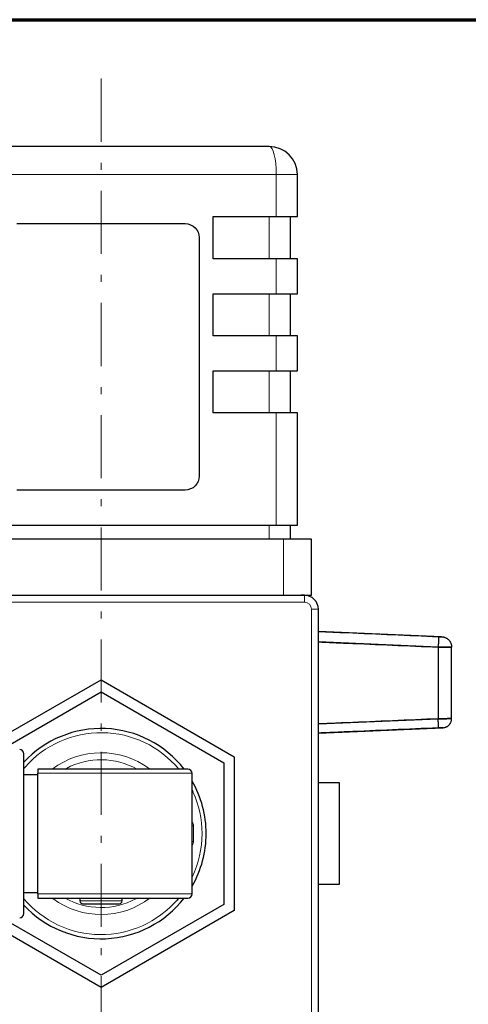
# Model space of a CAD drawing. Header units: millimetres. Extents: x 18 to 610, y -123 to 280.
# Tile 10 of 53: x 242 to 274, y 210 to 280. Entities that reach past the tile are written whole.
import ezdxf

# ---------------------------------------------------------------- set-up
doc = ezdxf.new("R2010")
doc.units = ezdxf.units.MM
doc.linetypes.add('CENTER', pattern=[8, 4.5, -1.5, 0.5, -1.5])
doc.linetypes.add('SOLID', pattern=[0])

# ---------------------------------------------------------------- blocks, each defined once
blk = doc.blocks.new('BlockOfViews_3')
at = {"linetype": 'SOLID', "lineweight": 30}
for p, q in [((259.424, 270.99, 72.502), (235.424, 270.99, 72.502)), ((261.424, 265.99, 73.002), (261.424, 268.99, 73.002)), ((241.424, 265.49, 74.502), (253.424, 265.49, 74.502)), ((255.424, 262.99, 74.502), (255.424, 265.99, 74.502)), ((255.424, 265.99, 74.502), (259.924, 265.99, 74.502)), ((260.924, 262.99, 72.502), (260.924, 265.99, 72.502)), ((254.424, 264.49, 74.502), (254.424, 247.49, 74.502)), ((259.924, 262.99, 74.502), (255.424, 262.99, 74.502)), ((261.424, 260.49, 73.002), (261.424, 262.99, 73.002)), ((255.424, 257.49, 74.502), (255.424, 260.49, 74.502)), ((255.424, 260.49, 74.502), (259.924, 260.49, 74.502)), ((260.924, 257.49, 72.502), (260.924, 260.49, 72.502)), ((259.924, 257.49, 74.502), (255.424, 257.49, 74.502)), ((261.424, 254.99, 73.002), (261.424, 257.49, 73.002)), ((255.424, 251.99, 74.502), (255.424, 254.99, 74.502)), ((255.424, 254.99, 74.502), (259.924, 254.99, 74.502)), ((260.924, 251.99, 72.502), (260.924, 254.99, 72.502)), ((259.924, 251.99, 74.502), (255.424, 251.99, 74.502)), ((261.424, 243.99, 73.002), (261.424, 251.99, 73.002)), ((253.424, 246.49, 74.502), (241.424, 246.49, 74.502)), ((234.924, 243.99, 74.502), (259.924, 243.99, 74.502)), ((260.924, 242.99, 72.502), (260.924, 243.99, 72.502)), ((260.424, 242.99, 75.502), (234.424, 242.99, 75.502)), ((262.424, 238.99, 73.502), (262.424, 242.99, 73.502)), ((234.424, 238.99, 75.502), (260.424, 238.99, 75.502)), ((261.924, 238.99, 75.044), (261.697, 238.99, 75.044)), ((262.924, 206.99, 75.044), (262.924, 237.99, 75.044)), ((271.707, 236.03, -35.411), (262.924, 236.414, -36.002)), ((271.468, 235.29, -34.414), (262.924, 235.658, -34.041)), ((271.468, 235.29, -34.414), (271.468, 230.179, -34.414)), ((272.424, 230.192, -35.413), (272.424, 235.28, -35.413)), ((237.924, 227.475, 77.544), (247.424, 232.96, 77.544)), ((247.424, 232.96, 77.544), (256.924, 227.475, 77.544)), ((239.19, 227.34, 77.544), (247.424, 232.094, 77.544)), ((247.424, 232.094, 77.544), (256.174, 227.042, 77.544)), ((262.924, 229.811, -34.041), (271.468, 230.179, -34.414)), ((262.924, 229.154, -36.007), (271.803, 229.543, -35.411)), ((271.804, 229.543, -35.419), (271.803, 229.543, -35.411)), ((256.174, 227.042, 77.544), (256.174, 216.938, 77.544)), ((256.924, 227.475, 77.544), (256.924, 216.505, 77.544)), ((242.924, 226.19, 94.988), (241.924, 226.19, 94.988)), ((242.924, 217.69, 99.735), (242.924, 226.29, 99.735)), ((253.924, 217.69, 95.044), (253.924, 226.29, 95.044)), ((264.424, 225.604, 24.554), (262.924, 225.604, 24.554)), ((262.924, 218.376, 24.554), (264.424, 218.376, 24.554)), ((241.924, 217.79, 94.988), (242.924, 217.79, 94.988)), ((245.924, 217.39, 86.845), (245.924, 217.19, 86.844)), ((248.924, 217.19, 86.844), (248.924, 217.39, 86.844)), ((247.424, 211.02, 77.544), (237.924, 216.505, 77.544)), ((247.424, 211.886, 77.544), (239.19, 216.64, 77.544)), ((256.174, 216.938, 77.544), (247.424, 211.886, 77.544)), ((256.924, 216.505, 77.544), (247.424, 211.02, 77.544))]:
    blk.add_line(p, q, dxfattribs=at)
at = {"color": 196, "linetype": 'SOLID', "lineweight": 9}
for p, q in [((234.924, 268.99, 74.502), (259.924, 268.99, 74.502)), ((259.924, 265.99, 74.502), (259.924, 268.99, 74.502)), ((259.424, 262.99, 74.002), (259.424, 265.99, 74.002)), ((259.924, 260.49, 74.502), (259.924, 262.99, 74.502)), ((259.424, 257.49, 74.002), (259.424, 260.49, 74.002)), ((259.924, 254.99, 74.502), (259.924, 257.49, 74.502)), ((259.424, 251.99, 74.002), (259.424, 254.99, 74.002)), ((259.924, 243.99, 74.502), (259.924, 251.99, 74.502)), ((259.424, 242.99, 74.002), (259.424, 243.99, 74.002)), ((260.424, 238.99, 75.502), (260.424, 242.99, 75.502)), ((232.924, 238.49, 75.544), (261.924, 238.49, 75.544)), ((262.424, 237.99, 75.544), (262.424, 206.99, 75.544)), ((254.024, 221.44, 83.444), (254.024, 222.54, 83.444))]:
    blk.add_line(p, q, dxfattribs=at)
at = {"color": 6, "linetype": 'CENTER', "lineweight": 9}
blk.add_lwpolyline([(247.425, 275.832), (247.424, 154.9)], dxfattribs=at)
at = {"color": 196, "linetype": 'SOLID', "lineweight": 9, "extrusion": (0, 1, 0)}
for centre, radius, start, end in [((-259.924, 73.002, 268.99), 1.5, 90, 180), ((-262.424, 75.044, 237.99), 0.5, 90, 180), ((-247.424, 95.044, 226.29), 6.5, 46.18694, 180), ((-254.024, 83.644, 222.54), 0.2, 270, 300.02233), ((-254.024, 83.644, 221.44), 0.2, 270, 300.03581)]:
    blk.add_arc(centre, radius, start, end, dxfattribs=at)
at = {"linetype": 'SOLID', "lineweight": 30, "extrusion": (-1.42109e-16, 0, -1)}
for centre, start, end in [((-253.424, 264.49, -74.502), 90, 180), ((-253.424, 247.49, -74.502), 180, 270)]:
    blk.add_arc(centre, 1, start, end, dxfattribs=at)
at = {"linetype": 'SOLID', "lineweight": 30, "extrusion": (0, 1, 0)}
for centre, radius, start, end in [((-259.924, 73.002, 265.99), 1.5, 90, 180), ((-259.924, 73.002, 260.49), 1.5, 90, 180), ((-259.924, 73.002, 254.99), 1.5, 90, 180), ((-259.924, 73.002, 243.99), 1.5, 90, 180), ((-260.424, 73.502, 238.99), 2, 90, 180), ((-247.424, 86.844, 216.99), 1.3, 357.69231, 180), ((-247.424, 86.844, 216.99), 1.3, 180, 183.26943)]:
    blk.add_arc(centre, radius, start, end, dxfattribs=at)
at = {"linetype": 'SOLID', "lineweight": 30, "extrusion": (0, -1, 0)}
for centre, radius, start, end in [((259.924, 73.002, -262.99), 1.5, 0, 90), ((259.924, 73.002, -257.49), 1.5, 0, 90), ((259.924, 73.002, -251.99), 1.5, 0, 90), ((260.424, 73.502, -242.99), 2, 0, 90), ((247.424, 95.044, -226.59), 6.2, 358.54839, 136.53598)]:
    blk.add_arc(centre, radius, start, end, dxfattribs=at)
at = {"linetype": 'SOLID', "lineweight": 30}
for centre, radius, start, end in [((261.924, 237.99, 75.044), 1, 360, 90), ((247.424, 221.99, 83.144), 7.5, 37.83342, 137.16816), ((241.624, 227.69, 95.044), 0.3, 0.00525, 89.99475), ((247.424, 221.99, 83.444), 5.768, 52.89729, 53.51351), ((253.624, 226.29, 95.044), 0.3, 0.00525, 89.99475), ((247.424, 221.99, 83.144), 7.5, 0, 29.91806), ((247.424, 221.99, 83.144), 7.5, 330.08194, 0), ((253.624, 217.69, 95.044), 0.3, 270.00525, 359.99475), ((247.424, 221.99, 83.144), 7.5, 222.83184, 322.16658), ((247.424, 221.99, 83.444), 5.768, 232.89729, 233.51351), ((246.132, 217.197, 86.844), 0.208, 182.04192, 267.95808), ((248.724, 217.19, 86.844), 0.2, 270.00447, 359.99553), ((241.624, 216.29, 95.044), 0.3, 270.00077, 359.99923)]:
    blk.add_arc(centre, radius, start, end, dxfattribs=at)
at = {"color": 196, "linetype": 'SOLID', "lineweight": 9, "extrusion": (-1, 0, 0)}
blk.add_arc((-238.49, 75.044, -261.924), 0.5, 90, 180, dxfattribs=at)
at = {"color": 196, "linetype": 'SOLID', "lineweight": 9, "extrusion": (0, 0, -1)}
blk.add_arc((-261.924, 237.99, -75.544), 0.5, 90, 180, dxfattribs=at)
at = {"color": 196, "linetype": 'SOLID', "lineweight": 9, "extrusion": (-4.44089e-16, 0, -1)}
for start, end in [(41.18644, 140.29046), (155.59322, 180), (180, 205.46531), (221.18644, 319.81367)]:
    blk.add_arc((-247.424, 221.99, -83.444), 7.2, start, end, dxfattribs=at)
at = {"linetype": 'SOLID', "lineweight": 30, "extrusion": (-1, 0, 0)}
blk.add_arc((-221.99, 95.044, -241.924), 5.7, 358.5, 181.5, dxfattribs=at)
at = {"color": 196, "linetype": 'SOLID', "lineweight": 9}
for centre, radius, start, end in [((247.424, 221.99, 83.444), 5.768, 53.51351, 127.10271), ((253.624, 222.54, 83.444), 0.4, 0, 41.40001), ((253.624, 221.44, 83.444), 0.4, 318.59999, 360), ((247.424, 221.99, 83.444), 5.768, 233.51351, 307.10271)]:
    blk.add_arc(centre, radius, start, end, dxfattribs=at)
at = {"color": 196, "linetype": 'SOLID', "lineweight": 9, "extrusion": (-3.37201e-16, -5.30734e-32, -1)}
for start, end in [(62.02703, 119.16632), (242.02703, 299.16632)]:
    blk.add_arc((-247.424, 221.99, -83.578), 5.268, start, end, dxfattribs=at)
at = {"linetype": 'SOLID', "lineweight": 30, "extrusion": (-4.44089e-16, 0, -1)}
for start, end in [(40.18633, 41.18644), (154.53469, 155.59322), (219.70954, 221.18644)]:
    blk.add_arc((-247.424, 221.99, -83.444), 7.2, start, end, dxfattribs=at)
at = {"linetype": 'SOLID', "lineweight": 30, "extrusion": (-3.37201e-16, -5.30734e-32, -1)}
for start, end in [(60.83368, 62.02703), (240.83368, 242.02703)]:
    blk.add_arc((-247.424, 221.99, -83.578), 5.268, start, end, dxfattribs=at)
at = {"linetype": 'SOLID', "lineweight": 30, "extrusion": (-1, 5.32907e-15, 0)}
blk.add_arc((-221.99, 23.554, -264.424), 3.75, 15.46601, 164.53399, dxfattribs=at)
at = {"color": 196, "linetype": 'SOLID', "lineweight": 9, "extrusion": (0, -1, 0)}
for centre, radius, end in [((247.424, 95.044, -217.69), 6.5, 133.81306), ((247.424, 86.844, -217.19), 1.5, 180)]:
    blk.add_arc(centre, radius, 0, end, dxfattribs=at)
at = {"linetype": 'SOLID', "lineweight": 30, "extrusion": (1.62443e-32, 1, 1.25101e-31)}
blk.add_arc((-247.424, 95.044, 217.39), 6.2, 43.46402, 181.45161, dxfattribs=at)
at = {"linetype": 'SOLID', "lineweight": 30, "extrusion": (-0.242536, 2.15415e-16, 0.970143)}
blk.add_ellipse((259.424, 268.99, 72.502), major_axis=(2, 0, 0.5), ratio=0.970143, start_param=0, end_param=1.570796, dxfattribs=at)
at = {"color": 196, "linetype": 'SOLID', "lineweight": 9, "extrusion": (0.970143, -4.3083e-16, -0.242536)}
blk.add_ellipse((259.424, 268.99, 72.502), major_axis=(0.5, 0, 2), ratio=0.970143, start_param=4.712389, end_param=6.283185, dxfattribs=at)
at = {"linetype": 'SOLID', "lineweight": 30}
for points, knots in [([(262.924, 236.409, -34.786), (263.605, 236.38, -34.815), (266.453, 236.257, -34.941), (269.3, 236.133, -35.066), (271.468, 236.039, -35.161)], [4.469339, 4.469339, 4.469339, 4.469339, 6.514585, 13.028925, 13.028925, 13.028925, 13.028925]), ([(271.468, 236.039, -35.161), (271.484, 236.039, -35.161), (271.507, 236.038, -35.165), (271.538, 236.036, -35.174), (271.56, 236.035, -35.182), (271.581, 236.035, -35.193), (271.602, 236.034, -35.206), (271.62, 236.033, -35.221), (271.638, 236.032, -35.237), (271.653, 236.032, -35.255), (271.667, 236.031, -35.275), (271.679, 236.031, -35.296), (271.689, 236.03, -35.317), (271.697, 236.03, -35.34), (271.705, 236.03, -35.371), (271.707, 236.03, -35.395), (271.707, 236.03, -35.411)], [0, 0, 0, 0, 0.128935, 0.193358, 0.257756, 0.322129, 0.386482, 0.450816, 0.515132, 0.57944, 0.643736, 0.708021, 0.772299, 0.836571, 0.900838, 1.029368, 1.029368, 1.029368, 1.029368]), ([(271.468, 236.039, -35.161), (271.474, 236.039, -35.161), (271.481, 236.039, -35.161), (271.494, 236.038, -35.163), (271.501, 236.038, -35.164), (271.514, 236.037, -35.167), (271.521, 236.037, -35.169), (271.533, 236.037, -35.172), (271.54, 236.036, -35.175), (271.552, 236.036, -35.179), (271.558, 236.036, -35.182), (271.57, 236.035, -35.188), (271.576, 236.035, -35.191), (271.588, 236.034, -35.198), (271.594, 236.034, -35.201), (271.605, 236.034, -35.209), (271.61, 236.033, -35.213), (271.62, 236.033, -35.221), (271.625, 236.033, -35.226), (271.635, 236.032, -35.235), (271.64, 236.032, -35.24), (271.649, 236.032, -35.25), (271.653, 236.032, -35.255), (271.661, 236.031, -35.266), (271.665, 236.031, -35.271), (271.672, 236.031, -35.283), (271.675, 236.031, -35.289), (271.681, 236.031, -35.301), (271.684, 236.03, -35.307), (271.689, 236.03, -35.319), (271.692, 236.03, -35.325), (271.696, 236.03, -35.338), (271.698, 236.03, -35.344), (271.701, 236.03, -35.357), (271.703, 236.03, -35.364), (271.705, 236.03, -35.377), (271.706, 236.03, -35.384), (271.707, 236.03, -35.397), (271.707, 236.03, -35.404), (271.707, 236.03, -35.411)], [0, 0, 0, 0, 0.019912, 0.019912, 0.0398239, 0.0398239, 0.0597359, 0.0597359, 0.0796479, 0.0796479, 0.0995599, 0.0995599, 0.1194718, 0.1194718, 0.1393838, 0.1393838, 0.1592958, 0.1592958, 0.1792077, 0.1792077, 0.1991197, 0.1991197, 0.2190317, 0.2190317, 0.2389437, 0.2389437, 0.2588556, 0.2588556, 0.2787676, 0.2787676, 0.2986796, 0.2986796, 0.3185915, 0.3185915, 0.3385035, 0.3385035, 0.3584155, 0.3584155, 0.3783275, 0.3783275, 0.3783275, 0.3783275]), ([(262.924, 235.659, -34.041), (263.605, 235.63, -34.07), (266.453, 235.508, -34.195), (269.301, 235.384, -34.319), (271.468, 235.29, -34.414)], [4.469036, 4.469036, 4.469036, 4.469036, 6.514585, 13.028924, 13.028924, 13.028924, 13.028924]), ([(272.424, 235.28, -35.413), (272.424, 235.28, -35.386), (272.423, 235.28, -35.359), (272.419, 235.28, -35.306), (272.416, 235.28, -35.279), (272.407, 235.281, -35.226), (272.402, 235.281, -35.2), (272.389, 235.281, -35.148), (272.381, 235.281, -35.122), (272.364, 235.281, -35.071), (272.355, 235.281, -35.046), (272.334, 235.281, -34.996), (272.322, 235.281, -34.972), (272.297, 235.281, -34.925), (272.284, 235.282, -34.901), (272.255, 235.282, -34.856), (272.24, 235.282, -34.834), (272.208, 235.282, -34.791), (272.191, 235.283, -34.77), (272.155, 235.283, -34.73), (272.137, 235.283, -34.711), (272.098, 235.283, -34.674), (272.078, 235.284, -34.656), (272.037, 235.284, -34.622), (272.015, 235.284, -34.606), (271.971, 235.285, -34.575), (271.949, 235.285, -34.561), (271.902, 235.285, -34.534), (271.879, 235.286, -34.522), (271.83, 235.286, -34.499), (271.806, 235.286, -34.488), (271.756, 235.287, -34.469), (271.73, 235.287, -34.46), (271.679, 235.288, -34.445), (271.653, 235.288, -34.439), (271.601, 235.289, -34.428), (271.574, 235.289, -34.424), (271.521, 235.29, -34.417), (271.495, 235.29, -34.415), (271.468, 235.29, -34.414)], [0, 0, 0, 0, 0.080504, 0.080504, 0.161008, 0.161008, 0.241512, 0.241512, 0.322016, 0.322016, 0.40252, 0.40252, 0.483024, 0.483024, 0.563528, 0.563528, 0.644032, 0.644032, 0.724536, 0.724536, 0.805039, 0.805039, 0.885543, 0.885543, 0.966047, 0.966047, 1.046551, 1.046551, 1.127055, 1.127055, 1.207559, 1.207559, 1.288063, 1.288063, 1.368567, 1.368567, 1.449071, 1.449071, 1.529575, 1.529575, 1.529575, 1.529575]), ([(271.468, 235.29, -34.414), (271.531, 235.289, -34.417), (271.626, 235.288, -34.43), (271.749, 235.287, -34.465), (271.837, 235.286, -34.5), (271.922, 235.285, -34.544), (272.003, 235.284, -34.595), (272.078, 235.284, -34.654), (272.148, 235.283, -34.72), (272.21, 235.282, -34.792), (272.266, 235.282, -34.87), (272.314, 235.281, -34.953), (272.354, 235.281, -35.04), (272.385, 235.281, -35.13), (272.415, 235.28, -35.254), (272.424, 235.28, -35.349), (272.424, 235.28, -35.413)], [0, 0, 0, 0, 0.128935, 0.193358, 0.257756, 0.322129, 0.386482, 0.450816, 0.515132, 0.57944, 0.643736, 0.708021, 0.772299, 0.836571, 0.900838, 1.029368, 1.029368, 1.029368, 1.029368]), ([(271.468, 230.179, -34.414), (269.301, 230.085, -34.319), (266.591, 229.968, -34.201), (263.744, 229.845, -34.077), (263.063, 229.816, -34.047), (262.924, 229.81, -34.041)], [0.000001, 0.000001, 0.000001, 0.000001, 6.514319, 8.14292, 8.559882, 8.559882, 8.559882, 8.559882]), ([(272.424, 230.192, -35.413), (272.424, 230.192, -35.349), (272.415, 230.192, -35.254), (272.385, 230.192, -35.13), (272.354, 230.192, -35.04), (272.314, 230.191, -34.953), (272.266, 230.191, -34.87), (272.21, 230.19, -34.792), (272.148, 230.189, -34.72), (272.078, 230.188, -34.654), (272.003, 230.187, -34.595), (271.922, 230.186, -34.544), (271.837, 230.184, -34.5), (271.749, 230.183, -34.465), (271.626, 230.181, -34.43), (271.531, 230.18, -34.417), (271.468, 230.179, -34.414)], [0, 0, 0, 0, 0.13686, 0.205291, 0.273726, 0.342166, 0.410612, 0.479065, 0.547529, 0.615998, 0.684481, 0.752979, 0.821495, 0.89003, 0.958587, 1.095776, 1.095776, 1.095776, 1.095776]), ([(271.468, 230.179, -34.414), (271.495, 230.179, -34.415), (271.521, 230.18, -34.417), (271.574, 230.18, -34.424), (271.601, 230.181, -34.428), (271.653, 230.182, -34.439), (271.679, 230.182, -34.445), (271.73, 230.183, -34.46), (271.756, 230.183, -34.469), (271.806, 230.184, -34.488), (271.83, 230.184, -34.499), (271.879, 230.185, -34.522), (271.902, 230.185, -34.534), (271.949, 230.186, -34.561), (271.971, 230.186, -34.575), (272.015, 230.187, -34.606), (272.037, 230.187, -34.622), (272.078, 230.188, -34.656), (272.098, 230.188, -34.674), (272.137, 230.189, -34.711), (272.156, 230.189, -34.73), (272.191, 230.189, -34.77), (272.208, 230.19, -34.791), (272.24, 230.19, -34.834), (272.255, 230.19, -34.856), (272.284, 230.191, -34.902), (272.298, 230.191, -34.925), (272.322, 230.191, -34.972), (272.334, 230.191, -34.997), (272.355, 230.192, -35.046), (272.364, 230.192, -35.071), (272.381, 230.192, -35.122), (272.389, 230.192, -35.148), (272.402, 230.192, -35.2), (272.407, 230.192, -35.226), (272.416, 230.192, -35.279), (272.419, 230.192, -35.306), (272.423, 230.192, -35.359), (272.424, 230.192, -35.386), (272.424, 230.192, -35.413)], [0, 0, 0, 0, 0.080183, 0.080183, 0.160365, 0.160365, 0.240548, 0.240548, 0.32073, 0.32073, 0.400913, 0.400913, 0.481096, 0.481096, 0.561278, 0.561278, 0.641461, 0.641461, 0.721644, 0.721644, 0.801826, 0.801826, 0.882009, 0.882009, 0.962191, 0.962191, 1.042374, 1.042374, 1.122557, 1.122557, 1.202739, 1.202739, 1.282922, 1.282922, 1.363105, 1.363105, 1.443287, 1.443287, 1.52347, 1.52347, 1.52347, 1.52347]), ([(271.468, 229.529, -35.061), (269.3, 229.435, -34.966), (266.591, 229.318, -34.847), (263.743, 229.196, -34.722), (263.063, 229.166, -34.692), (262.924, 229.16, -34.686)], [0.000001, 0.000001, 0.000001, 0.000001, 6.514319, 8.14292, 8.559584, 8.559584, 8.559584, 8.559584]), ([(271.803, 229.543, -35.411), (271.803, 229.543, -35.389), (271.799, 229.543, -35.355), (271.789, 229.543, -35.312), (271.778, 229.542, -35.28), (271.764, 229.542, -35.25), (271.747, 229.541, -35.221), (271.728, 229.54, -35.194), (271.706, 229.539, -35.168), (271.681, 229.539, -35.145), (271.655, 229.537, -35.125), (271.627, 229.536, -35.107), (271.597, 229.535, -35.091), (271.566, 229.534, -35.079), (271.523, 229.532, -35.067), (271.49, 229.53, -35.062), (271.468, 229.529, -35.061)], [0, 0, 0, 0, 0.13686, 0.205291, 0.273726, 0.342166, 0.410612, 0.479065, 0.547529, 0.615998, 0.684481, 0.752979, 0.821495, 0.89003, 0.958587, 1.095776, 1.095776, 1.095776, 1.095776]), ([(271.803, 229.543, -35.411), (271.803, 229.543, -35.402), (271.802, 229.543, -35.392), (271.801, 229.543, -35.374), (271.799, 229.543, -35.364), (271.796, 229.543, -35.346), (271.795, 229.543, -35.336), (271.79, 229.543, -35.318), (271.787, 229.543, -35.309), (271.781, 229.542, -35.291), (271.778, 229.542, -35.283), (271.771, 229.542, -35.265), (271.767, 229.542, -35.257), (271.758, 229.542, -35.24), (271.753, 229.541, -35.232), (271.743, 229.541, -35.216), (271.738, 229.541, -35.208), (271.727, 229.54, -35.193), (271.721, 229.54, -35.186), (271.709, 229.54, -35.172), (271.702, 229.539, -35.165), (271.689, 229.539, -35.152), (271.681, 229.539, -35.146), (271.667, 229.538, -35.134), (271.659, 229.538, -35.128), (271.644, 229.537, -35.118), (271.636, 229.537, -35.113), (271.62, 229.536, -35.103), (271.612, 229.536, -35.099), (271.595, 229.535, -35.091), (271.586, 229.535, -35.087), (271.568, 229.534, -35.081), (271.56, 229.533, -35.078), (271.542, 229.533, -35.072), (271.533, 229.532, -35.07), (271.514, 229.531, -35.066), (271.505, 229.531, -35.064), (271.486, 229.53, -35.062), (271.477, 229.53, -35.061), (271.468, 229.529, -35.061)], [0, 0, 0, 0, 0.00212642, 0.00212642, 0.00425283, 0.00425283, 0.00637925, 0.00637925, 0.00850566, 0.00850566, 0.01063208, 0.01063208, 0.0127585, 0.0127585, 0.01488491, 0.01488491, 0.01701133, 0.01701133, 0.01913774, 0.01913774, 0.02126416, 0.02126416, 0.02339058, 0.02339058, 0.02551699, 0.02551699, 0.02764341, 0.02764341, 0.02976983, 0.02976983, 0.03189624, 0.03189624, 0.03402266, 0.03402266, 0.03614907, 0.03614907, 0.03827549, 0.03827549, 0.04040191, 0.04040191, 0.04040191, 0.04040191]), ([(242.924, 226.59, 99.309), (242.924, 226.59, 99.369), (242.924, 226.58, 99.44), (242.924, 226.545, 99.542), (242.924, 226.518, 99.594), (242.924, 226.462, 99.662), (242.924, 226.426, 99.693), (242.924, 226.362, 99.725), (242.924, 226.323, 99.735), (242.924, 226.29, 99.735)], [1.6600309, 1.6600309, 1.6600309, 1.6600309, 1.8384988, 1.8384988, 1.9847491, 1.9847491, 2.102807, 2.102807, 2.2020352, 2.2020352, 2.2020352, 2.2020352]), ([(242.924, 217.69, 99.735), (242.924, 217.657, 99.735), (242.924, 217.618, 99.725), (242.924, 217.554, 99.693), (242.924, 217.518, 99.662), (242.924, 217.462, 99.594), (242.924, 217.435, 99.542), (242.924, 217.401, 99.44), (242.924, 217.39, 99.369), (242.924, 217.39, 99.309)], [2.2020352, 2.2020352, 2.2020352, 2.2020352, 2.3012634, 2.3012634, 2.4193213, 2.4193213, 2.5655716, 2.5655716, 2.7440395, 2.7440395, 2.7440395, 2.7440395])]:
    blk.add_open_spline(points, degree=3, knots=knots, dxfattribs=at)
for points, weights in [([(271.468, 236.039, -35.161), (271.5, 236.036, -34.415), (271.468, 235.29, -34.414)], [1, 0.708922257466, 1]), ([(271.468, 236.039, -35.161), (271.5, 236.036, -34.415), (271.468, 235.29, -34.414)], [1, 0.708922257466, 1]), ([(271.707, 236.03, -35.411), (272.424, 235.998, -35.411), (272.424, 235.28, -35.413)], [1, 0.722333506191, 1]), ([(271.707, 236.03, -35.411), (272.424, 235.998, -35.411), (272.424, 235.28, -35.413)], [1, 0.722333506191, 1]), ([(271.468, 229.529, -35.061), (271.496, 229.533, -34.415), (271.468, 230.179, -34.414)], [1, 0.708985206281, 1]), ([(271.468, 229.529, -35.061), (271.496, 229.533, -34.415), (271.468, 230.179, -34.414)], [1, 0.708985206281, 1]), ([(271.803, 229.543, -35.411), (272.424, 229.57, -35.411), (272.424, 230.192, -35.413)], [1, 0.722333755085, 1]), ([(271.803, 229.543, -35.411), (272.424, 229.57, -35.411), (272.424, 230.192, -35.413)], [1, 0.722333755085, 1])]:
    blk.add_rational_spline(points, weights, degree=2, dxfattribs=at)
blk = doc.blocks.new('A21-m2')
at = {"color": 51, "linetype": 'SOLID', "lineweight": 70}
blk.add_line((23.099, 280.032), (609.821, 280.032), dxfattribs=at)

msp = doc.modelspace()

# ---------------------------------------------------------------- block references
for name in ['A21-m2', 'BlockOfViews_3']:
    msp.add_blockref(name, (0, 0))

doc.saveas('drawing.dxf')
